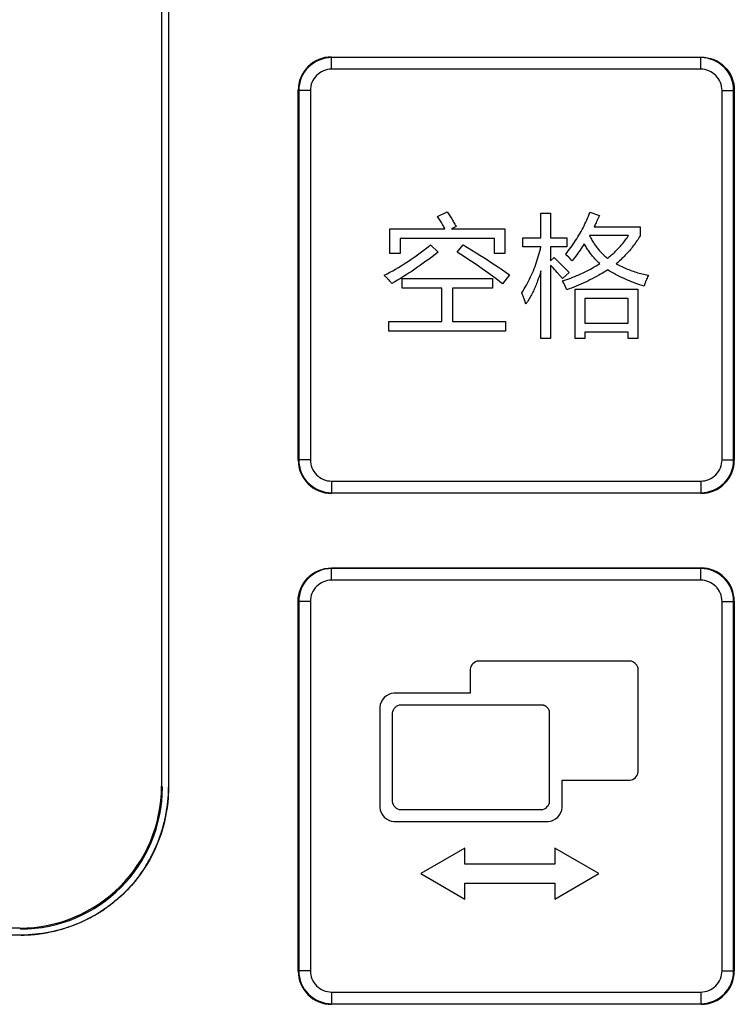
# Model space of a CAD drawing. Header units: millimetres. Extents: x 0 to 1189, y 0 to 841.
# Tile 32 of 64: x 279 to 304, y 416 to 451. Entities that reach past the tile are written whole.
import ezdxf

# ---------------------------------------------------------------- set-up
doc = ezdxf.new("R2010")
doc.units = ezdxf.units.MM
doc.header["$LTSCALE"] = 65.395
doc.layers.add('NC500E-FRONTDXF_CONTINUOUS_LINE', color=7, linetype='CONTINUOUS')
doc.layers.add('NC50E-NAMEPLDXF_CONTINUOUS_LINE', color=7, linetype='CONTINUOUS')

msp = doc.modelspace()

# ---------------------------------------------------------------- linework, layer by layer
at = {"layer": 'NC500E-FRONTDXF_CONTINUOUS_LINE', "color": 7, "linetype": 'Continuous'}
for p, q in [((284.223, 578.07), (284.223, 424.065)), ((284.255, 424.033), (284.223, 424.065)), ((279.226, 419.068), (68.221, 419.068)), ((279.258, 419.036), (279.226, 419.068))]:
    msp.add_line(p, q, dxfattribs=at)
for centre, major_axis, start_param, end_param in [((279.22, 424.071), (-3.54, 3.54), 8.639989, 10.209567), ((279.252, 424.039), (3.54, -3.54), -0.784789, 0.784789)]:
    msp.add_ellipse(centre, major_axis=major_axis, ratio=0.998783, start_param=start_param, end_param=end_param, dxfattribs=at)
at = {"layer": 'NC50E-NAMEPLDXF_CONTINUOUS_LINE', "color": 7, "linetype": 'Continuous'}
for p, q in [((284.469, 578.024), (284.469, 424.019)), ((290.218, 449.322), (290.218, 449.732)), ((303.227, 449.732), (290.218, 449.732)), ((303.227, 449.322), (303.227, 449.732)), ((303.227, 449.322), (290.218, 449.322)), ((289.059, 448.572), (289.059, 435.563)), ((289.469, 448.572), (289.059, 448.572)), ((289.469, 448.572), (289.469, 435.563)), ((303.977, 435.563), (303.977, 448.572)), ((303.977, 448.572), (304.387, 448.572)), ((304.387, 435.563), (304.387, 448.572)), ((289.469, 435.563), (289.059, 435.563)), ((303.977, 435.563), (304.387, 435.563)), ((290.218, 434.813), (290.218, 434.404)), ((290.218, 434.813), (303.227, 434.813)), ((303.227, 434.813), (303.227, 434.404)), ((290.218, 434.404), (303.227, 434.404)), ((290.218, 431.322), (290.218, 431.732)), ((303.227, 431.732), (290.218, 431.732)), ((303.227, 431.322), (303.227, 431.732)), ((303.227, 431.322), (290.218, 431.322)), ((289.059, 430.572), (289.059, 417.563)), ((289.469, 430.572), (289.059, 430.572)), ((289.469, 430.572), (289.469, 417.563)), ((303.977, 417.563), (303.977, 430.572)), ((303.977, 430.572), (304.387, 430.572)), ((304.387, 417.563), (304.387, 430.572)), ((279.272, 418.822), (68.267, 418.822)), ((289.469, 417.563), (289.059, 417.563)), ((303.977, 417.563), (304.387, 417.563)), ((290.218, 416.813), (290.218, 416.404)), ((290.218, 416.813), (303.227, 416.813)), ((303.227, 416.813), (303.227, 416.404)), ((290.218, 416.404), (303.227, 416.404))]:
    msp.add_line(p, q, dxfattribs=at)
at = {"layer": 'NC50E-NAMEPLDXF_CONTINUOUS_LINE', "color": 40, "linetype": 'Continuous'}
for p, q in [((284.47, 578.022), (284.47, 424.017)), ((290.21, 449.751), (303.24, 449.751)), ((289.04, 435.552), (289.04, 448.582)), ((304.41, 448.582), (304.41, 435.552)), ((293.953, 444.139), (294.285, 444.301)), ((293.998, 444.068), (293.953, 444.139)), ((294.043, 443.995), (293.998, 444.068)), ((294.065, 443.959), (294.043, 443.995)), ((294.285, 444.301), (294.309, 444.265)), ((294.309, 444.265), (294.358, 444.193)), ((294.358, 444.193), (294.382, 444.156)), ((294.382, 444.156), (294.405, 444.12)), ((294.405, 444.12), (294.429, 444.083)), ((294.429, 444.083), (294.452, 444.046)), ((294.452, 444.046), (294.474, 444.009)), ((294.474, 444.009), (294.497, 443.971)), ((294.497, 443.971), (294.518, 443.934)), ((297.596, 443.378), (297.596, 444.251)), ((297.596, 444.251), (297.932, 444.251)), ((297.932, 444.251), (297.932, 443.378)), ((299.179, 443.94), (299.209, 444.008)), ((299.209, 444.008), (299.239, 444.076)), ((299.239, 444.076), (299.267, 444.144)), ((299.267, 444.144), (299.294, 444.213)), ((299.294, 444.213), (299.32, 444.283)), ((299.32, 444.283), (299.656, 444.171)), ((299.592, 444.024), (299.558, 443.952)), ((299.624, 444.097), (299.592, 444.024)), ((299.656, 444.171), (299.624, 444.097)), ((292.265, 442.832), (292.265, 443.701)), ((292.265, 443.701), (294.211, 443.701)), ((294.086, 443.923), (294.065, 443.959)), ((294.129, 443.849), (294.086, 443.923)), ((294.17, 443.775), (294.129, 443.849)), ((294.191, 443.738), (294.17, 443.775)), ((294.211, 443.701), (294.191, 443.738)), ((294.603, 443.781), (294.439, 443.701)), ((294.439, 443.701), (296.327, 443.701)), ((294.518, 443.934), (294.54, 443.896)), ((294.54, 443.896), (294.561, 443.858)), ((294.561, 443.858), (294.582, 443.82)), ((294.582, 443.82), (294.603, 443.781)), ((296.327, 443.701), (296.327, 442.832)), ((299.009, 443.608), (299.045, 443.674)), ((299.045, 443.674), (299.08, 443.739)), ((299.08, 443.739), (299.114, 443.806)), ((299.114, 443.806), (299.147, 443.872)), ((299.147, 443.872), (299.179, 443.94)), ((299.486, 443.808), (299.468, 443.772)), ((299.468, 443.772), (301.089, 443.772)), ((299.505, 443.844), (299.486, 443.808)), ((299.522, 443.88), (299.505, 443.844)), ((299.54, 443.916), (299.522, 443.88)), ((299.558, 443.952), (299.54, 443.916)), ((301.089, 443.772), (301.089, 443.454)), ((292.632, 443.36), (292.632, 442.832)), ((295.96, 443.36), (292.632, 443.36)), ((295.96, 442.832), (295.96, 443.36)), ((296.951, 443.065), (296.951, 443.378)), ((296.951, 443.378), (297.596, 443.378)), ((297.932, 443.378), (298.505, 443.378)), ((298.505, 443.378), (298.505, 443.065)), ((298.776, 443.226), (298.817, 443.289)), ((298.817, 443.289), (298.857, 443.352)), ((298.857, 443.352), (298.896, 443.415)), ((298.896, 443.415), (298.935, 443.479)), ((298.935, 443.479), (298.973, 443.543)), ((298.973, 443.543), (299.009, 443.608)), ((299.302, 443.468), (299.32, 443.434)), ((300.682, 443.468), (299.302, 443.468)), ((299.32, 443.434), (299.338, 443.4)), ((299.338, 443.4), (299.356, 443.367)), ((299.356, 443.367), (299.375, 443.333)), ((299.375, 443.333), (299.394, 443.3)), ((299.394, 443.3), (299.414, 443.268)), ((300.517, 443.233), (300.546, 443.271)), ((300.546, 443.271), (300.574, 443.31)), ((300.574, 443.31), (300.602, 443.348)), ((300.602, 443.348), (300.629, 443.388)), ((300.629, 443.388), (300.656, 443.428)), ((300.656, 443.428), (300.682, 443.468)), ((300.975, 443.271), (300.944, 443.226)), ((301.004, 443.316), (300.975, 443.271)), ((301.033, 443.362), (301.004, 443.316)), ((301.062, 443.408), (301.033, 443.362)), ((301.089, 443.454), (301.062, 443.408)), ((293.343, 442.852), (293.436, 442.922)), ((293.436, 442.922), (293.527, 442.992)), ((293.527, 442.992), (293.618, 443.064)), ((293.618, 443.064), (293.707, 443.136)), ((293.707, 443.136), (293.971, 442.881)), ((294.643, 442.872), (294.858, 443.132)), ((294.858, 443.132), (295.01, 443.041)), ((295.01, 443.041), (295.162, 442.949)), ((295.162, 442.949), (295.313, 442.856)), ((297.592, 443.065), (296.951, 443.065)), ((297.555, 442.91), (297.574, 442.987)), ((297.574, 442.987), (297.592, 443.065)), ((297.932, 443.065), (297.932, 442.572)), ((298.505, 443.065), (297.932, 443.065)), ((298.515, 442.864), (298.56, 442.923)), ((298.56, 442.923), (298.604, 442.982)), ((298.604, 442.982), (298.648, 443.043)), ((298.648, 443.043), (298.691, 443.103)), ((298.691, 443.103), (298.734, 443.165)), ((298.734, 443.165), (298.776, 443.226)), ((298.973, 442.948), (298.934, 442.893)), ((299.011, 443.004), (298.973, 442.948)), ((299.049, 443.06), (299.011, 443.004)), ((299.086, 443.116), (299.049, 443.06)), ((299.123, 443.172), (299.086, 443.116)), ((299.142, 443.137), (299.123, 443.172)), ((299.162, 443.102), (299.142, 443.137)), ((299.183, 443.067), (299.162, 443.102)), ((299.204, 443.033), (299.183, 443.067)), ((299.225, 442.999), (299.204, 443.033)), ((299.247, 442.965), (299.225, 442.999)), ((299.27, 442.932), (299.247, 442.965)), ((299.293, 442.898), (299.27, 442.932)), ((299.414, 443.268), (299.434, 443.235)), ((299.434, 443.235), (299.455, 443.202)), ((299.455, 443.202), (299.476, 443.17)), ((299.476, 443.17), (299.498, 443.138)), ((299.498, 443.138), (299.52, 443.107)), ((299.52, 443.107), (299.543, 443.076)), ((299.543, 443.076), (299.566, 443.045)), ((299.566, 443.045), (299.589, 443.015)), ((299.589, 443.015), (299.613, 442.984)), ((299.613, 442.984), (299.638, 442.955)), ((299.638, 442.955), (299.663, 442.926)), ((299.663, 442.926), (299.688, 442.897)), ((300.228, 442.912), (300.262, 442.945)), ((300.262, 442.945), (300.296, 442.98)), ((300.296, 442.98), (300.329, 443.014)), ((300.329, 443.014), (300.362, 443.05)), ((300.362, 443.05), (300.394, 443.085)), ((300.394, 443.085), (300.426, 443.122)), ((300.426, 443.122), (300.457, 443.158)), ((300.457, 443.158), (300.487, 443.196)), ((300.487, 443.196), (300.517, 443.233)), ((300.711, 442.926), (300.675, 442.886)), ((300.746, 442.968), (300.711, 442.926)), ((300.781, 443.01), (300.746, 442.968)), ((300.815, 443.052), (300.781, 443.01)), ((300.848, 443.095), (300.815, 443.052)), ((300.881, 443.138), (300.848, 443.095)), ((300.913, 443.182), (300.881, 443.138)), ((300.944, 443.226), (300.913, 443.182)), ((292.632, 442.832), (292.265, 442.832)), ((292.868, 442.523), (292.965, 442.587)), ((292.965, 442.587), (293.061, 442.651)), ((293.061, 442.651), (293.156, 442.717)), ((293.156, 442.717), (293.25, 442.784)), ((293.25, 442.784), (293.343, 442.852)), ((293.651, 442.636), (293.543, 442.557)), ((293.759, 442.717), (293.651, 442.636)), ((293.865, 442.799), (293.759, 442.717)), ((293.971, 442.881), (293.865, 442.799)), ((294.77, 442.792), (294.643, 442.872)), ((294.896, 442.711), (294.77, 442.792)), ((295.021, 442.63), (294.896, 442.711)), ((295.146, 442.547), (295.021, 442.63)), ((295.313, 442.856), (295.446, 442.773)), ((295.446, 442.773), (295.579, 442.689)), ((295.579, 442.689), (295.711, 442.604)), ((295.711, 442.604), (295.843, 442.519)), ((296.327, 442.832), (295.96, 442.832)), ((297.44, 442.525), (297.466, 442.602)), ((297.466, 442.602), (297.49, 442.678)), ((297.49, 442.678), (297.513, 442.755)), ((297.513, 442.755), (297.534, 442.832)), ((297.534, 442.832), (297.555, 442.91)), ((297.932, 442.572), (298.058, 442.693)), ((298.058, 442.693), (298.135, 442.619)), ((298.135, 442.619), (298.288, 442.468)), ((298.469, 442.805), (298.515, 442.864)), ((298.522, 442.752), (298.469, 442.805)), ((298.575, 442.697), (298.522, 442.752)), ((298.592, 442.679), (298.575, 442.697)), ((298.609, 442.661), (298.592, 442.679)), ((298.643, 442.624), (298.609, 442.661)), ((298.66, 442.606), (298.643, 442.624)), ((298.677, 442.587), (298.66, 442.606)), ((298.693, 442.568), (298.677, 442.587)), ((298.735, 442.621), (298.693, 442.568)), ((298.775, 442.675), (298.735, 442.621)), ((298.816, 442.729), (298.775, 442.675)), ((298.855, 442.783), (298.816, 442.729)), ((298.895, 442.838), (298.855, 442.783)), ((298.934, 442.893), (298.895, 442.838)), ((299.317, 442.866), (299.293, 442.898)), ((299.341, 442.833), (299.317, 442.866)), ((299.366, 442.801), (299.341, 442.833)), ((299.391, 442.769), (299.366, 442.801)), ((299.416, 442.738), (299.391, 442.769)), ((299.442, 442.707), (299.416, 442.738)), ((299.469, 442.676), (299.442, 442.707)), ((299.495, 442.646), (299.469, 442.676)), ((299.523, 442.616), (299.495, 442.646)), ((299.55, 442.587), (299.523, 442.616)), ((299.579, 442.558), (299.55, 442.587)), ((299.688, 442.897), (299.714, 442.869)), ((299.714, 442.869), (299.74, 442.841)), ((299.74, 442.841), (299.767, 442.814)), ((299.767, 442.814), (299.795, 442.787)), ((299.795, 442.787), (299.822, 442.761)), ((299.822, 442.761), (299.851, 442.735)), ((299.851, 442.735), (299.879, 442.71)), ((299.879, 442.71), (299.909, 442.686)), ((299.909, 442.686), (299.938, 442.662)), ((299.938, 442.662), (299.976, 442.691)), ((299.976, 442.691), (300.013, 442.721)), ((300.013, 442.721), (300.05, 442.751)), ((300.05, 442.751), (300.087, 442.782)), ((300.087, 442.782), (300.123, 442.814)), ((300.123, 442.814), (300.158, 442.846)), ((300.158, 442.846), (300.194, 442.879)), ((300.194, 442.879), (300.228, 442.912)), ((300.369, 442.577), (300.329, 442.54)), ((300.409, 442.613), (300.369, 442.577)), ((300.448, 442.651), (300.409, 442.613)), ((300.487, 442.689), (300.448, 442.651)), ((300.526, 442.727), (300.487, 442.689)), ((300.564, 442.766), (300.526, 442.727)), ((300.601, 442.805), (300.564, 442.766)), ((300.638, 442.845), (300.601, 442.805)), ((300.675, 442.886), (300.638, 442.845)), ((292.373, 442.225), (292.474, 442.282)), ((292.474, 442.282), (292.573, 442.341)), ((292.573, 442.341), (292.673, 442.4)), ((292.673, 442.4), (292.771, 442.461)), ((292.771, 442.461), (292.868, 442.523)), ((293.151, 442.279), (293.052, 442.212)), ((293.25, 442.347), (293.151, 442.279)), ((293.348, 442.416), (293.25, 442.347)), ((293.446, 442.486), (293.348, 442.416)), ((293.543, 442.557), (293.446, 442.486)), ((295.271, 442.464), (295.146, 442.547)), ((295.395, 442.38), (295.271, 442.464)), ((295.518, 442.295), (295.395, 442.38)), ((295.641, 442.209), (295.518, 442.295)), ((295.843, 442.519), (295.975, 442.432)), ((295.975, 442.432), (296.105, 442.344)), ((296.105, 442.344), (296.235, 442.256)), ((296.235, 442.256), (296.364, 442.166)), ((297.327, 442.225), (297.357, 442.299)), ((297.357, 442.299), (297.386, 442.374)), ((297.386, 442.374), (297.414, 442.45)), ((297.414, 442.45), (297.44, 442.525)), ((297.932, 442.424), (297.932, 439.836)), ((297.981, 442.372), (297.932, 442.424)), ((298.029, 442.32), (297.981, 442.372)), ((298.076, 442.267), (298.029, 442.32)), ((298.124, 442.214), (298.076, 442.267)), ((298.288, 442.468), (298.439, 442.317)), ((298.439, 442.317), (298.59, 442.165)), ((299.202, 442.21), (299.27, 442.245)), ((299.27, 442.245), (299.337, 442.281)), ((299.337, 442.281), (299.404, 442.318)), ((299.404, 442.318), (299.47, 442.355)), ((299.47, 442.355), (299.536, 442.394)), ((299.536, 442.394), (299.601, 442.433)), ((299.607, 442.529), (299.579, 442.558)), ((299.601, 442.433), (299.665, 442.474)), ((299.636, 442.501), (299.607, 442.529)), ((299.665, 442.474), (299.636, 442.501)), ((299.947, 442.25), (299.885, 442.211)), ((300.014, 442.21), (299.947, 442.25)), ((300.288, 442.505), (300.247, 442.469)), ((300.247, 442.469), (300.295, 442.443)), ((300.329, 442.54), (300.288, 442.505)), ((300.295, 442.443), (300.343, 442.418)), ((300.343, 442.418), (300.392, 442.393)), ((300.392, 442.393), (300.442, 442.369)), ((300.442, 442.369), (300.492, 442.346)), ((300.492, 442.346), (300.542, 442.323)), ((300.542, 442.323), (300.592, 442.302)), ((300.592, 442.302), (300.643, 442.281)), ((300.643, 442.281), (300.694, 442.261)), ((300.694, 442.261), (300.745, 442.241)), ((300.745, 442.241), (300.797, 442.222)), ((292.068, 442.062), (292.171, 442.115)), ((292.082, 442.05), (292.068, 442.062)), ((292.097, 442.037), (292.082, 442.05)), ((292.111, 442.025), (292.097, 442.037)), ((292.125, 442.012), (292.111, 442.025)), ((292.138, 441.999), (292.125, 442.012)), ((292.165, 441.972), (292.138, 441.999)), ((292.179, 441.959), (292.165, 441.972)), ((292.171, 442.115), (292.272, 442.169)), ((292.191, 441.945), (292.179, 441.959)), ((292.204, 441.931), (292.191, 441.945)), ((292.217, 441.917), (292.204, 441.931)), ((292.242, 441.889), (292.217, 441.917)), ((292.267, 441.86), (292.242, 441.889)), ((292.272, 442.169), (292.373, 442.225)), ((292.545, 441.891), (292.441, 441.83)), ((292.647, 441.953), (292.545, 441.891)), ((292.75, 442.016), (292.647, 441.953)), ((292.699, 441.605), (292.699, 441.945)), ((292.699, 441.945), (295.888, 441.945)), ((292.851, 442.08), (292.75, 442.016)), ((292.952, 442.145), (292.851, 442.08)), ((293.052, 442.212), (292.952, 442.145)), ((295.763, 442.122), (295.641, 442.209)), ((295.884, 442.034), (295.763, 442.122)), ((295.973, 441.968), (295.884, 442.034)), ((295.888, 441.945), (295.888, 441.605)), ((296.061, 441.901), (295.973, 441.968)), ((296.15, 441.834), (296.061, 441.901)), ((296.492, 442.075), (296.237, 441.766)), ((296.364, 442.166), (296.492, 442.075)), ((297.159, 441.86), (297.195, 441.932)), ((297.195, 441.932), (297.23, 442.004)), ((297.23, 442.004), (297.263, 442.077)), ((297.263, 442.077), (297.296, 442.151)), ((297.296, 442.151), (297.327, 442.225)), ((297.503, 441.934), (297.477, 441.864)), ((297.527, 442.003), (297.503, 441.934)), ((297.551, 442.073), (297.527, 442.003)), ((297.574, 442.144), (297.551, 442.073)), ((297.596, 442.214), (297.574, 442.144)), ((297.596, 439.836), (297.596, 442.214)), ((298.171, 442.16), (298.124, 442.214)), ((298.264, 442.053), (298.171, 442.16)), ((298.357, 441.945), (298.264, 442.053)), ((298.59, 442.165), (298.357, 441.945)), ((298.357, 441.865), (298.43, 441.888)), ((298.43, 441.888), (298.502, 441.913)), ((298.502, 441.913), (298.573, 441.939)), ((298.573, 441.939), (298.645, 441.965)), ((298.645, 441.965), (298.716, 441.992)), ((298.716, 441.992), (298.786, 442.021)), ((298.786, 442.021), (298.857, 442.05)), ((298.857, 442.05), (298.927, 442.08)), ((298.927, 442.08), (298.996, 442.111)), ((298.996, 442.111), (299.065, 442.143)), ((299.065, 442.143), (299.134, 442.176)), ((299.134, 442.176), (299.202, 442.21)), ((299.321, 441.9), (299.242, 441.861)), ((299.4, 441.939), (299.321, 441.9)), ((299.479, 441.98), (299.4, 441.939)), ((299.556, 442.021), (299.479, 441.98)), ((299.634, 442.063), (299.556, 442.021)), ((299.697, 442.099), (299.634, 442.063)), ((299.761, 442.136), (299.697, 442.099)), ((299.823, 442.173), (299.761, 442.136)), ((299.885, 442.211), (299.823, 442.173)), ((300.082, 442.171), (300.014, 442.21)), ((300.151, 442.133), (300.082, 442.171)), ((300.22, 442.095), (300.151, 442.133)), ((300.289, 442.059), (300.22, 442.095)), ((300.359, 442.024), (300.289, 442.059)), ((300.43, 441.99), (300.359, 442.024)), ((300.5, 441.956), (300.43, 441.99)), ((300.572, 441.924), (300.5, 441.956)), ((300.644, 441.892), (300.572, 441.924)), ((300.716, 441.862), (300.644, 441.892)), ((300.797, 442.222), (300.849, 442.205)), ((300.849, 442.205), (300.902, 442.187)), ((300.902, 442.187), (300.954, 442.171)), ((300.954, 442.171), (301.007, 442.155)), ((301.007, 442.155), (301.06, 442.14)), ((301.06, 442.14), (301.113, 442.126)), ((301.113, 442.126), (301.166, 442.113)), ((301.166, 442.113), (301.219, 442.1)), ((301.219, 442.1), (301.273, 442.088)), ((301.273, 442.088), (301.326, 442.077)), ((301.3, 441.885), (301.293, 441.865)), ((301.317, 441.926), (301.3, 441.885)), ((301.334, 441.966), (301.317, 441.926)), ((301.326, 442.077), (301.38, 442.066)), ((301.352, 442.007), (301.334, 441.966)), ((301.371, 442.047), (301.352, 442.007)), ((301.38, 442.066), (301.371, 442.047)), ((292.291, 441.83), (292.267, 441.86)), ((292.302, 441.816), (292.291, 441.83)), ((292.314, 441.801), (292.302, 441.816)), ((292.325, 441.786), (292.314, 441.801)), ((292.337, 441.771), (292.325, 441.786)), ((292.441, 441.83), (292.337, 441.771)), ((294.101, 441.605), (292.699, 441.605)), ((294.101, 440.432), (294.101, 441.605)), ((294.482, 441.605), (294.482, 440.432)), ((295.888, 441.605), (294.482, 441.605)), ((296.237, 441.766), (296.15, 441.834)), ((296.963, 441.512), (297.004, 441.58)), ((297.004, 441.58), (297.044, 441.649)), ((297.044, 441.649), (297.084, 441.719)), ((297.084, 441.719), (297.122, 441.789)), ((297.122, 441.789), (297.159, 441.86)), ((297.349, 441.552), (297.328, 441.508)), ((297.368, 441.596), (297.349, 441.552)), ((297.388, 441.64), (297.368, 441.596)), ((297.406, 441.684), (297.388, 441.64)), ((297.425, 441.729), (297.406, 441.684)), ((297.443, 441.774), (297.425, 441.729)), ((297.46, 441.819), (297.443, 441.774)), ((297.477, 441.864), (297.46, 441.819)), ((298.371, 441.839), (298.357, 441.865)), ((298.398, 441.788), (298.371, 441.839)), ((298.411, 441.762), (298.398, 441.788)), ((298.437, 441.71), (298.411, 441.762)), ((298.462, 441.657), (298.437, 441.71)), ((298.474, 441.631), (298.462, 441.657)), ((298.498, 441.578), (298.474, 441.631)), ((298.51, 441.551), (298.498, 441.578)), ((298.592, 441.583), (298.51, 441.551)), ((298.674, 441.615), (298.592, 441.583)), ((298.756, 441.648), (298.674, 441.615)), ((298.838, 441.681), (298.756, 441.648)), ((298.801, 439.832), (298.801, 441.574)), ((298.801, 441.574), (301.013, 441.574)), ((298.92, 441.716), (298.838, 441.681)), ((299.001, 441.751), (298.92, 441.716)), ((299.081, 441.787), (299.001, 441.751)), ((299.162, 441.823), (299.081, 441.787)), ((299.242, 441.861), (299.162, 441.823)), ((300.789, 441.832), (300.716, 441.862)), ((300.862, 441.804), (300.789, 441.832)), ((300.935, 441.776), (300.862, 441.804)), ((301.009, 441.75), (300.935, 441.776)), ((301.083, 441.724), (301.009, 441.75)), ((301.013, 441.574), (301.013, 439.832)), ((301.158, 441.7), (301.083, 441.724)), ((301.232, 441.677), (301.158, 441.7)), ((301.244, 441.719), (301.232, 441.677)), ((301.25, 441.74), (301.244, 441.719)), ((301.256, 441.761), (301.25, 441.74)), ((301.27, 441.803), (301.256, 441.761)), ((301.277, 441.823), (301.27, 441.803)), ((301.285, 441.844), (301.277, 441.823)), ((301.293, 441.865), (301.285, 441.844)), ((296.92, 441.444), (296.963, 441.512)), ((296.933, 441.414), (296.92, 441.444)), ((296.957, 441.354), (296.933, 441.414)), ((296.969, 441.324), (296.957, 441.354)), ((296.98, 441.294), (296.969, 441.324)), ((296.991, 441.264), (296.98, 441.294)), ((297.002, 441.234), (296.991, 441.264)), ((297.013, 441.203), (297.002, 441.234)), ((297.034, 441.142), (297.013, 441.203)), ((297.169, 441.21), (297.144, 441.169)), ((297.194, 441.252), (297.169, 441.21)), ((297.218, 441.293), (297.194, 441.252)), ((297.241, 441.336), (297.218, 441.293)), ((297.264, 441.378), (297.241, 441.336)), ((297.286, 441.421), (297.264, 441.378)), ((297.307, 441.464), (297.286, 441.421)), ((297.328, 441.508), (297.307, 441.464)), ((299.146, 441.251), (299.146, 440.378)), ((300.668, 441.251), (299.146, 441.251)), ((300.668, 440.378), (300.668, 441.251)), ((297.054, 441.081), (297.034, 441.142)), ((297.063, 441.05), (297.054, 441.081)), ((297.091, 441.089), (297.063, 441.05)), ((297.118, 441.129), (297.091, 441.089)), ((297.144, 441.169), (297.118, 441.129)), ((292.238, 440.091), (292.238, 440.432)), ((292.238, 440.432), (294.101, 440.432)), ((294.482, 440.432), (296.349, 440.432)), ((296.349, 440.432), (296.349, 440.091)), ((299.146, 440.378), (300.668, 440.378)), ((296.349, 440.091), (292.238, 440.091)), ((297.932, 439.836), (297.596, 439.836)), ((299.146, 439.832), (298.801, 439.832)), ((299.146, 440.056), (299.146, 439.832)), ((300.668, 440.056), (299.146, 440.056)), ((300.668, 439.832), (300.668, 440.056)), ((301.013, 439.832), (300.668, 439.832)), ((303.24, 434.382), (290.21, 434.382)), ((290.209, 431.752), (303.239, 431.752)), ((289.039, 417.552), (289.039, 430.582)), ((304.409, 430.582), (304.409, 417.552)), ((300.733, 428.472), (295.389, 428.472)), ((295.101, 428.184), (295.101, 427.345)), ((301.021, 424.566), (301.021, 428.184)), ((295.101, 427.345), (292.409, 427.345)), ((291.915, 426.852), (291.915, 423.314)), ((292.369, 423.517), (292.369, 426.648)), ((292.658, 426.937), (297.609, 426.937)), ((297.609, 426.937), (297.616, 426.936)), ((297.616, 426.936), (297.623, 426.936)), ((297.623, 426.936), (297.631, 426.935)), ((297.631, 426.935), (297.638, 426.934)), ((297.638, 426.934), (297.645, 426.933)), ((297.645, 426.933), (297.645, 426.933)), ((297.645, 426.933), (297.652, 426.932)), ((297.652, 426.932), (297.659, 426.931)), ((297.659, 426.931), (297.666, 426.929)), ((297.666, 426.929), (297.673, 426.927)), ((297.673, 426.927), (297.68, 426.926)), ((297.68, 426.926), (297.686, 426.924)), ((297.686, 426.924), (297.693, 426.921)), ((297.693, 426.921), (297.693, 426.921)), ((297.693, 426.921), (297.7, 426.919)), ((297.7, 426.919), (297.706, 426.916)), ((297.706, 426.916), (297.713, 426.914)), ((297.713, 426.914), (297.719, 426.911)), ((297.719, 426.911), (297.719, 426.911)), ((297.719, 426.911), (297.726, 426.908)), ((297.726, 426.908), (297.732, 426.905)), ((297.732, 426.905), (297.738, 426.902)), ((297.738, 426.902), (297.745, 426.898)), ((297.745, 426.898), (297.75, 426.894)), ((297.75, 426.894), (297.756, 426.891)), ((297.756, 426.891), (297.768, 426.883)), ((297.768, 426.883), (297.784, 426.87)), ((297.784, 426.87), (297.79, 426.866)), ((297.79, 426.866), (297.794, 426.861)), ((297.858, 426.779), (297.858, 426.779)), ((297.858, 426.779), (297.861, 426.773)), ((297.861, 426.773), (297.861, 426.772)), ((297.861, 426.772), (297.864, 426.766)), ((297.864, 426.766), (297.867, 426.76)), ((297.867, 426.76), (297.867, 426.76)), ((297.867, 426.76), (297.869, 426.753)), ((297.869, 426.753), (297.872, 426.747)), ((297.872, 426.747), (297.872, 426.747)), ((297.872, 426.747), (297.874, 426.74)), ((297.874, 426.74), (297.874, 426.74)), ((297.874, 426.74), (297.877, 426.734)), ((297.877, 426.734), (297.877, 426.733)), ((297.877, 426.733), (297.878, 426.726)), ((297.878, 426.726), (297.881, 426.72)), ((297.881, 426.72), (297.882, 426.713)), ((297.882, 426.713), (297.883, 426.706)), ((297.883, 426.706), (297.883, 426.706)), ((297.883, 426.706), (297.887, 426.692)), ((297.887, 426.692), (297.887, 426.691)), ((297.887, 426.691), (297.887, 426.685)), ((297.887, 426.685), (297.888, 426.678)), ((297.888, 426.678), (297.889, 426.67)), ((297.889, 426.67), (297.889, 426.663)), ((297.889, 426.663), (297.89, 426.656)), ((297.889, 426.663), (297.889, 426.663)), ((297.89, 426.656), (297.89, 426.648)), ((297.89, 426.648), (297.89, 423.517)), ((298.344, 423.314), (298.344, 424.278)), ((298.344, 424.278), (300.733, 424.278)), ((297.601, 423.229), (292.658, 423.229)), ((292.409, 422.82), (297.851, 422.82)), ((294.91, 421.885), (293.36, 420.986)), ((294.91, 421.319), (294.91, 421.885)), ((298.083, 421.885), (298.083, 421.319)), ((299.633, 420.986), (298.083, 421.885)), ((298.083, 421.319), (294.91, 421.319)), ((293.36, 420.986), (294.91, 420.087)), ((298.083, 420.087), (299.633, 420.986)), ((294.91, 420.087), (294.91, 420.653)), ((294.91, 420.653), (298.083, 420.653)), ((298.083, 420.653), (298.083, 420.087)), ((279.275, 418.822), (279.272, 418.822)), ((303.239, 416.382), (290.209, 416.382))]:
    msp.add_line(p, q, dxfattribs=at)
for centre, radius, start, end in [((290.209, 448.583), 1.169, 89.9468, 180.0532), ((290.209, 435.55), 1.169, 179.9468, 270.0532), ((303.241, 435.551), 1.169, 269.9677, 0.0237), ((303.24, 430.583), 1.169, 359.9677, 90.0237), ((279.58, 424.015), 4.89, 354.3427, 0.0168), ((279.428, 424.028), 5.042, 353.4816, 354.3677), ((279.279, 424.049), 5.192, 349.7241, 350.7265), ((279.352, 424.037), 5.119, 350.7222, 353.477), ((279.143, 424.077), 5.331, 345.1127, 346.3415), ((279.207, 424.062), 5.266, 346.3367, 349.7188), ((279.074, 424.097), 5.403, 340.8165, 342.8607), ((279.107, 424.087), 5.369, 342.8601, 345.1117), ((279.055, 424.104), 5.424, 335.5343, 340.1668), ((279.062, 424.101), 5.417, 340.167, 340.8172), ((279.071, 424.097), 5.406, 334.0713, 335.5336), ((279.166, 424.045), 5.298, 327.4169, 330.8861), ((279.115, 424.075), 5.357, 330.8822, 332.4933), ((279.089, 424.088), 5.386, 332.4932, 334.0715), ((279.261, 423.984), 5.185, 324.5772, 326.1673), ((279.223, 424.01), 5.231, 326.1667, 327.4125), ((279.281, 424.074), 5.236, 302.3216, 304.0549), ((279.308, 424.035), 5.188, 304.0557, 305.2359), ((279.325, 424.01), 5.158, 305.2364, 305.8415), ((279.185, 424.246), 5.432, 289.4073, 295.6695), ((279.201, 424.211), 5.394, 295.672, 297.6527), ((279.218, 424.18), 5.359, 297.6527, 299.4978), ((279.246, 424.13), 5.302, 299.4957, 302.3196), ((279.215, 424.142), 5.324, 280.0225, 286.9066), ((279.19, 424.231), 5.417, 286.8903, 289.4087), ((279.27, 423.725), 4.903, 270.0529, 275.3225), ((279.257, 423.885), 5.064, 275.3025, 277.0024), ((279.247, 423.965), 5.144, 277.0033, 279.0908), ((279.238, 424.022), 5.202, 279.0885, 280.0012), ((290.209, 417.551), 1.169, 179.9616, 270.0384), ((303.24, 417.551), 1.169, 269.9616, 0.0384)]:
    msp.add_arc(centre, radius, start, end, dxfattribs=at)
at = {"layer": 'NC50E-NAMEPLDXF_CONTINUOUS_LINE', "color": 7, "linetype": 'Continuous'}
for centre, radius, start, end in [((290.218, 448.572), 1.16, 89.9981, 180.0018), ((303.227, 448.572), 1.16, 359.9981, 90.0018), ((290.218, 448.572), 0.75, 89.9976, 180.0024), ((303.227, 448.572), 0.75, 359.9976, 90.0024), ((290.218, 435.563), 1.16, 179.9981, 270.0018), ((290.218, 435.563), 0.75, 179.9976, 270.0024), ((303.227, 435.563), 1.16, 269.9981, 0.0018), ((303.227, 435.563), 0.75, 269.9976, 0.0024), ((290.218, 430.572), 1.16, 89.9981, 180.0018), ((303.227, 430.572), 1.16, 359.9981, 90.0018), ((290.218, 430.572), 0.75, 89.9976, 180.0024), ((303.227, 430.572), 0.75, 359.9976, 90.0024), ((290.218, 417.563), 1.16, 179.9981, 270.0018), ((290.218, 417.563), 0.75, 179.9976, 270.0024), ((303.227, 417.563), 1.16, 269.9981, 0.0018), ((303.227, 417.563), 0.75, 269.9976, 0.0024)]:
    msp.add_arc(centre, radius, start, end, dxfattribs=at)
at = {"layer": 'NC50E-NAMEPLDXF_CONTINUOUS_LINE', "color": 40, "linetype": 'Continuous'}
for points, knots in [([(303.24, 449.751), (303.538, 449.752), (304.161, 449.502), (304.41, 448.88), (304.41, 448.582)], [0, 0, 0, 0, 0.499595, 1, 1, 1, 1]), ([(289.039, 430.582), (289.039, 430.88), (289.288, 431.503), (289.911, 431.752), (290.209, 431.752)], [0, 0, 0, 0, 0.499531, 1, 1, 1, 1]), ([(283.486, 420.979), (283.326, 420.753), (282.976, 420.336), (282.561, 419.985), (282.345, 419.829)], [0, 0, 0, 0, 0.51029, 1, 1, 1, 1])]:
    msp.add_open_spline(points, degree=3, knots=knots, dxfattribs=at)
for points in [[(295.389, 428.472), (295.253, 428.472), (295.101, 428.32), (295.101, 428.184)], [(300.782, 428.466), (300.766, 428.47), (300.749, 428.472), (300.733, 428.472)], [(301.006, 428.261), (300.97, 428.355), (300.877, 428.442), (300.782, 428.466)], [(301.021, 428.184), (301.021, 428.21), (301.015, 428.236), (301.006, 428.261)], [(292.409, 427.345), (292.176, 427.345), (291.915, 427.085), (291.915, 426.852)], [(292.369, 426.648), (292.369, 426.784), (292.522, 426.937), (292.658, 426.937)], [(297.794, 426.861), (297.82, 426.838), (297.842, 426.81), (297.858, 426.779)], [(300.733, 424.278), (300.869, 424.278), (301.021, 424.43), (301.021, 424.566)], [(292.658, 423.229), (292.522, 423.229), (292.369, 423.381), (292.369, 423.517)], [(297.89, 423.517), (297.89, 423.381), (297.737, 423.229), (297.601, 423.229)], [(291.915, 423.314), (291.915, 423.081), (292.176, 422.82), (292.409, 422.82)], [(297.851, 422.82), (298.083, 422.82), (298.344, 423.081), (298.344, 423.314)]]:
    msp.add_open_spline(points, degree=3, dxfattribs=at)
at = {"layer": 'NC50E-NAMEPLDXF_CONTINUOUS_LINE', "color": 7, "linetype": 'Continuous'}
msp.add_open_spline([(284.469, 424.019), (284.469, 423.344), (284.197, 421.978), (283.044, 420.247), (281.313, 419.093), (279.947, 418.822), (279.272, 418.822)], degree=3, knots=[0, 0, 0, 0, 0.249643, 0.5, 0.750357, 1, 1, 1, 1], dxfattribs=at)

doc.saveas('drawing.dxf')
